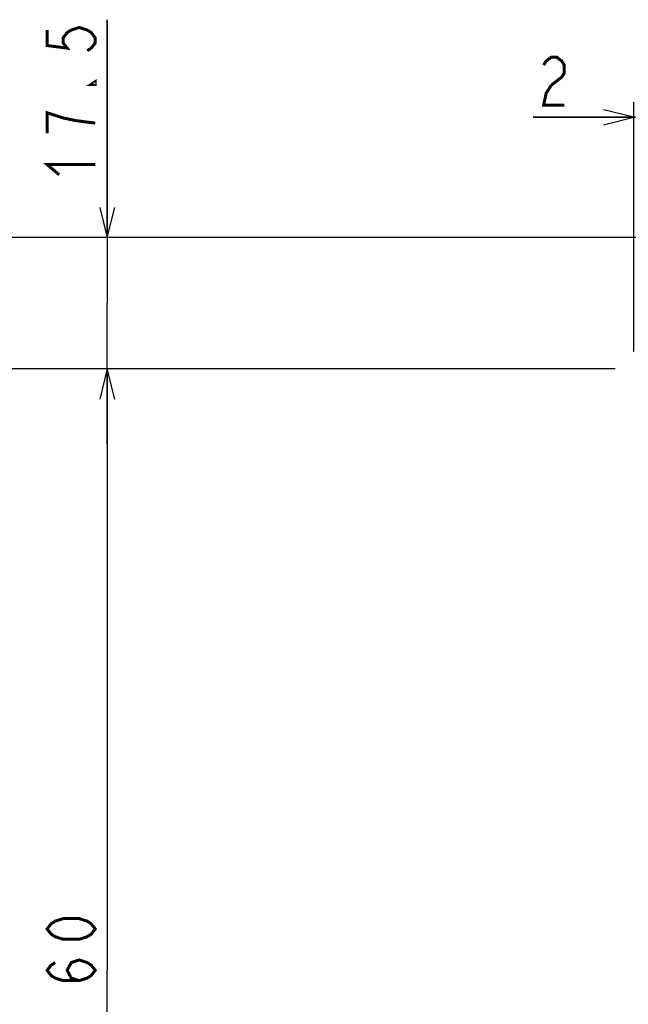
# Model space of a CAD drawing. Extents: x 70 to 816, y 33 to 540.
# Tile 5 of 22: x 338 to 419, y 355 to 486. Entities that reach past the tile are written whole.
import ezdxf

# ---------------------------------------------------------------- set-up
doc = ezdxf.new("R2010")
doc.units = 0
doc.header["$LTSCALE"] = 46.2
doc.layers.get('0').update_dxf_attribs({"linetype": 'CONTINUOUS'})
doc.layers.add('ALL_DIM', color=7, linetype='CONTINUOUS')
doc.dimstyles.get("Standard").update_dxf_attribs({"dimtxt": 2.5, "dimasz": 2.5, "dimexe": 1.25, "dimexo": 0.625, "dimtad": 1, "dimcen": 2.5, "dimazin": 3, "dimtfac": 1, "dimtmove": 0, "dimatfit": 3})

# ---------------------------------------------------------------- blocks, each defined once
blk = doc.blocks.new('_OPEN')
at = {"color": 0, "linetype": 'BYBLOCK'}
for p, q in [((0, 0), (-1, 0.25)), ((-1, -0.25), (0, 0)), ((-1, 0), (0, 0))]:
    blk.add_line(p, q, dxfattribs=at)
blk = doc.blocks.new('*D5')
at = {"layer": 'ALL_DIM', "color": 2, "linetype": 'CONTINUOUS'}
for p, q in [((416.63, 440), (348, 440)), ((350, 440), (350, 360)), ((350, 280), (350, 360)), ((417.93, 280), (348, 280))]:
    blk.add_line(p, q, dxfattribs=at)
at = {"layer": 'ALL_DIM', "color": 2, "linetype": 'CONTINUOUS', "xscale": 4, "yscale": 4, "zscale": 4}
for p, rotation in [((350, 440), 90), ((350, 280), 270)]:
    blk.add_blockref('_OPEN', p, dxfattribs=dict(at, rotation=rotation))
blk = doc.blocks.new('*D6')
at = {"layer": 'ALL_DIM', "color": 2, "linetype": 'CONTINUOUS'}
for p, q in [((417.52, 440), (334, 440)), ((336, 440), (336, 356)), ((336, 272), (336, 356)), ((418.56, 272), (334, 272))]:
    blk.add_line(p, q, dxfattribs=at)
at = {"layer": 'ALL_DIM', "color": 2, "linetype": 'CONTINUOUS', "xscale": 4, "yscale": 4, "zscale": 4}
for p, rotation in [((336, 440), 90), ((336, 272), 270)]:
    blk.add_blockref('_OPEN', p, dxfattribs=dict(at, rotation=rotation))
blk = doc.blocks.new('*D10')
at = {"layer": 'ALL_DIM', "color": 2, "linetype": 'CONTINUOUS'}
for p, q in [((422, 457.5), (320, 457.5)), ((322, 457.5), (322, 360)), ((322, 262.5), (322, 360)), ((422, 262.5), (320, 262.5))]:
    blk.add_line(p, q, dxfattribs=at)
at = {"layer": 'ALL_DIM', "color": 2, "linetype": 'CONTINUOUS', "xscale": 4, "yscale": 4, "zscale": 4}
for p, rotation in [((322, 457.5), 90), ((322, 262.5), 270)]:
    blk.add_blockref('_OPEN', p, dxfattribs=dict(at, rotation=rotation))
blk = doc.blocks.new('*D11')
at = {"layer": 'ALL_DIM', "color": 2, "linetype": 'CONTINUOUS'}
for p, q in [((350, 457.5), (350, 486.47)), ((350, 486.47), (350, 448.75)), ((422, 457.5), (348, 457.5)), ((350, 430), (350, 448.75)), ((417.52, 440), (348, 440)), ((350, 440), (350, 430))]:
    blk.add_line(p, q, dxfattribs=at)
at = {"layer": 'ALL_DIM', "color": 2, "linetype": 'CONTINUOUS', "xscale": 4, "yscale": 4, "zscale": 4}
for p, rotation in [((350, 457.5), 270), ((350, 440), 90)]:
    blk.add_blockref('_OPEN', p, dxfattribs=dict(at, rotation=rotation))
blk = doc.blocks.new('*D13')
at = {"layer": 'ALL_DIM', "color": 2, "linetype": 'CONTINUOUS'}
for p, q in [((420, 442.33), (420, 475.5)), ((422, 457.5), (422, 475.5)), ((420, 473.5), (406.65, 473.5)), ((406.65, 473.5), (421, 473.5)), ((432, 473.5), (421, 473.5)), ((422, 473.5), (432, 473.5))]:
    blk.add_line(p, q, dxfattribs=at)
at = {"layer": 'ALL_DIM', "color": 2, "linetype": 'CONTINUOUS', "xscale": 4, "yscale": 4, "zscale": 4}
blk.add_blockref('_OPEN', (420, 473.5), dxfattribs=at)
at = {"layer": 'ALL_DIM', "color": 2, "linetype": 'CONTINUOUS', "xscale": 4, "yscale": 4, "zscale": 4, "rotation": 180}
blk.add_blockref('_OPEN', (422, 473.5), dxfattribs=at)

msp = doc.modelspace()

# ---------------------------------------------------------------- linework, layer by layer
at = {"layer": 'ALL_DIM', "color": 2, "linetype": 'CONTINUOUS', "const_width": 0.4}
for points in [[(342, 485.095), (342, 483.031), (344.667, 482.687), (344.133, 483.375), (344.133, 484.063), (344.667, 484.751), (345.2, 485.095), (346.267, 485.439), (347.333, 485.095), (347.867, 484.751), (348.4, 484.063), (348.4, 483.375), (347.867, 482.687), (347.333, 482.343)], [(408.022, 480.433), (408.366, 480.967), (409.054, 481.5), (409.742, 481.5), (410.43, 480.967), (410.774, 480.433), (410.774, 479.367), (410.43, 478.833), (409.054, 477.767)], [(348.4, 478.215), (348.4, 477.871), (347.867, 477.871), (348.4, 478.215)], [(409.054, 477.767), (408.366, 476.7), (408.022, 475.1), (410.774, 475.1)], [(348.4, 472.711), (345.733, 473.055), (344.133, 473.399), (343.067, 473.743), (342, 474.087), (342, 471.335)], [(343.6, 465.831), (342, 467.207), (348.4, 467.207)], [(348.4, 365.504), (347.867, 364.816), (347.333, 364.472), (346.267, 364.128), (344.133, 364.128), (343.067, 364.472), (342.533, 364.816), (342, 365.504), (342.533, 366.192), (343.067, 366.536), (344.133, 366.88), (346.267, 366.88), (347.333, 366.536), (347.867, 366.192), (348.4, 365.504)], [(346.267, 358.624), (345.2, 358.968), (344.667, 360), (345.2, 361.032), (346.267, 361.376), (347.333, 361.032), (347.867, 360.688), (348.4, 360), (347.867, 359.312), (347.333, 358.968), (346.267, 358.624), (344.133, 358.624), (343.067, 358.968), (342.533, 359.312), (342, 360), (342.533, 360.688), (343.067, 361.032)]]:
    msp.add_lwpolyline(points, dxfattribs=at)

# ---------------------------------------------------------------- dimensions: what is measured, and where the dimension line sits
at = {"layer": 'ALL_DIM', "color": 2, "linetype": 'CONTINUOUS'}
for base, p1, p2, angle, picture, middle in [((350, 440), (422, 457.5), (417.522, 440), 270, '*D11', (348.4, 464.455)), ((420, 473.5), (422, 457.5), (420, 442.329), 180, '*D13', (406.646, 475.1)), ((322, 262.5), (422, 457.5), (422, 262.5), 270, '*D10', (320.4, 351.744)), ((336, 272), (417.522, 440), (418.562, 272), 270, '*D6', (334.4, 347.744)), ((350, 440), (417.926, 280), (416.631, 440), 90, '*D5', (348.4, 351.744))]:
    dim = msp.add_linear_dim(base=base, p1=p1, p2=p2, angle=angle, dimstyle='Standard', dxfattribs=at)
    dim.commit()
    dim.dimension.update_dxf_attribs({"geometry": picture, "text_midpoint": middle, "dimtype": 128})

doc.saveas('drawing.dxf')
